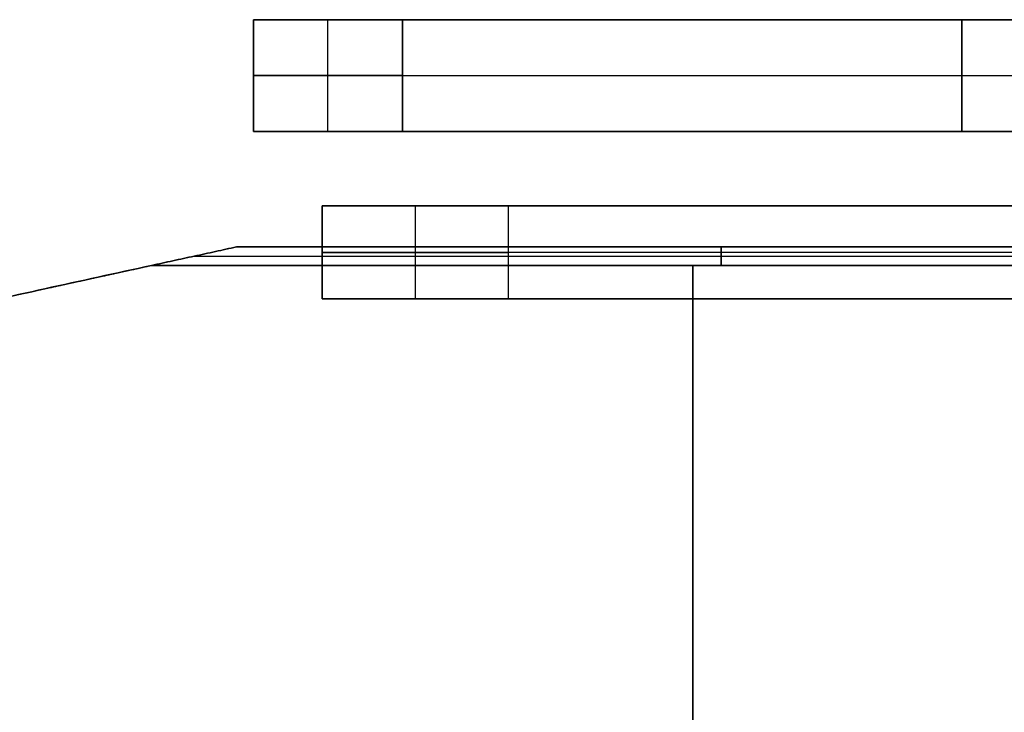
# Model space of a CAD drawing. Header units: millimetres. Extents: x -250 to 250, y -226 to 214.
# Tile 128 of 175: x 124.62 to 127.26, y -147.92 to -146.06. Entities that reach past the tile are written whole.
import ezdxf

# ---------------------------------------------------------------- set-up
doc = ezdxf.new("R2010")
doc.units = ezdxf.units.MM
doc.layers.add('Livello 01', color=7, linetype='Continuous')

msp = doc.modelspace()

# ---------------------------------------------------------------- linework, layer by layer
at = {"layer": 'Livello 01', "color": 254, "true_color": 0xcad1ee}
for p, q in [((125.2453, -146.0596, 117.9696), (128.65, -146.0596, 117.9696)), ((125.2453, -146.0596, 113.4696), (128.65, -146.0596, 113.4696)), ((125.2453, -146.0596, 115.4696), (128.65, -146.0596, 115.4696)), ((125.2453, -146.3596, 110.9696), (125.2453, -146.0596, 110.9696)), ((125.2453, -146.3596, 117.9696), (125.2453, -146.0596, 117.9696)), ((125.2453, -146.3596, 113.4696), (125.2453, -146.0596, 113.4696)), ((125.2453, -146.3596, 115.4696), (125.2453, -146.0596, 115.4696)), ((125.2453, -146.0596, 110.9696), (128.65, -146.0596, 110.9696)), ((125.4453, -146.3596, 117.7482), (125.4453, -146.0596, 117.7482)), ((125.4453, -146.3596, 113.691), (125.4453, -146.0596, 113.691)), ((125.4453, -146.3596, 115.2482), (125.4453, -146.0596, 115.2482)), ((125.4453, -146.3596, 111.191), (125.4453, -146.0596, 111.191)), ((125.4453, -146.3596, 110.7481), (125.4453, -146.0596, 110.7481)), ((125.4453, -146.3596, 118.191), (125.4453, -146.0596, 118.191)), ((125.4453, -146.3596, 113.2481), (125.4453, -146.0596, 113.2481)), ((125.4453, -146.3596, 115.691), (125.4453, -146.0596, 115.691)), ((126.9476, -146.0596, 118.2446), (126.9476, -146.0596, 117.6946)), ((126.9476, -146.0596, 113.7446), (126.9476, -146.0596, 113.1946)), ((126.9476, -146.0596, 115.7446), (126.9476, -146.0596, 115.1946)), ((126.9476, -146.0596, 111.2446), (126.9476, -146.0596, 110.6946)), ((127.1476, -146.0596, 117.6946), (127.1476, -146.3596, 117.6946)), ((127.1476, -146.3596, 113.7446), (127.1476, -146.0596, 113.7446)), ((127.1476, -146.0596, 115.1946), (127.1476, -146.3596, 115.1946)), ((127.1476, -146.3596, 111.2446), (127.1476, -146.0596, 111.2446)), ((127.1476, -146.0596, 110.6946), (127.1476, -146.3596, 110.6946)), ((127.1476, -146.3596, 118.2446), (127.1476, -146.0596, 118.2446)), ((127.1476, -146.0596, 113.1946), (127.1476, -146.3596, 113.1946)), ((127.1476, -146.3596, 115.7446), (127.1476, -146.0596, 115.7446)), ((125.2453, -146.2096, 117.8017), (125.6453, -146.2096, 117.6946)), ((125.6453, -146.2096, 113.7446), (125.2453, -146.2096, 113.6374)), ((125.2453, -146.2096, 115.3017), (125.6453, -146.2096, 115.1946)), ((125.6453, -146.2096, 111.2446), (125.2453, -146.2096, 111.1374)), ((125.2453, -146.2096, 110.8017), (125.2453, -146.2096, 111.1374)), ((125.2453, -146.2096, 110.8017), (125.6453, -146.2096, 110.6946)), ((125.2453, -146.2096, 117.8017), (125.2453, -146.2096, 118.1374)), ((125.6453, -146.2096, 118.2446), (125.2453, -146.2096, 118.1374)), ((125.2453, -146.2096, 113.3017), (125.2453, -146.2096, 113.6374)), ((125.2453, -146.2096, 113.3017), (125.6453, -146.2096, 113.1946)), ((125.2453, -146.2096, 115.3017), (125.2453, -146.2096, 115.6374)), ((125.6453, -146.2096, 115.7446), (125.2453, -146.2096, 115.6374)), ((125.6453, -146.2096, 117.6946), (128.65, -146.2096, 117.6946)), ((125.6453, -146.2096, 113.7446), (128.65, -146.2096, 113.7446)), ((125.6453, -146.2096, 115.1946), (128.65, -146.2096, 115.1946)), ((125.6453, -146.2096, 111.2446), (128.65, -146.2096, 111.2446)), ((125.6453, -146.2096, 110.6946), (128.65, -146.2096, 110.6946)), ((125.6453, -146.2096, 118.2446), (128.65, -146.2096, 118.2446)), ((125.6453, -146.2096, 113.1946), (128.65, -146.2096, 113.1946)), ((125.6453, -146.2096, 115.7446), (128.65, -146.2096, 115.7446)), ((125.2453, -146.3596, 110.9696), (128.65, -146.3596, 110.9696)), ((125.2453, -146.3596, 117.9696), (128.65, -146.3596, 117.9696)), ((125.2453, -146.3596, 113.4696), (128.65, -146.3596, 113.4696)), ((125.2453, -146.3596, 115.4696), (128.65, -146.3596, 115.4696)), ((126.9476, -146.3596, 110.6946), (126.9476, -146.3596, 111.2446)), ((126.9476, -146.3596, 117.6946), (126.9476, -146.3596, 118.2446)), ((126.9476, -146.3596, 113.1946), (126.9476, -146.3596, 113.7446)), ((126.9476, -146.3596, 115.1946), (126.9476, -146.3596, 115.7446)), ((125.43, -146.5596, 100.4696), (128.7, -146.5596, 100.4696)), ((125.43, -146.5596, 98.4696), (128.7, -146.5596, 98.4696)), ((125.43, -146.5596, 96.4696), (128.7, -146.5596, 96.4696)), ((125.43, -146.5596, 92.4696), (128.7, -146.5596, 92.4696)), ((125.43, -146.8096, 100.4696), (125.43, -146.5596, 100.4696)), ((125.43, -146.5596, 94.4696), (128.7, -146.5596, 94.4696)), ((125.43, -146.8096, 98.4696), (125.43, -146.5596, 98.4696)), ((125.43, -146.8096, 96.4696), (125.43, -146.5596, 96.4696)), ((125.43, -146.8096, 92.4696), (125.43, -146.5596, 92.4696)), ((125.43, -146.8096, 94.4696), (125.43, -146.5596, 94.4696)), ((125.68, -146.8096, 92.2821), (125.68, -146.5596, 92.2821)), ((125.68, -146.8096, 100.2821), (125.68, -146.5596, 100.2821)), ((125.68, -146.8096, 100.6571), (125.68, -146.5596, 100.6571)), ((125.68, -146.8096, 94.6571), (125.68, -146.5596, 94.6571)), ((125.68, -146.8096, 98.2821), (125.68, -146.5596, 98.2821)), ((125.68, -146.8096, 98.6571), (125.68, -146.5596, 98.6571)), ((125.68, -146.8096, 96.2821), (125.68, -146.5596, 96.2821)), ((125.68, -146.8096, 96.6571), (125.68, -146.5596, 96.6571)), ((125.68, -146.8096, 92.6571), (125.68, -146.5596, 92.6571)), ((125.68, -146.8096, 94.2821), (125.68, -146.5596, 94.2821)), ((127.065, -146.5596, 100.7196), (127.065, -146.5596, 100.2196)), ((127.065, -146.5596, 98.7196), (127.065, -146.5596, 98.2196)), ((127.065, -146.5596, 96.7196), (127.065, -146.5596, 96.2196)), ((127.065, -146.5596, 92.7196), (127.065, -146.5596, 92.2196)), ((127.065, -146.5596, 94.7196), (127.065, -146.5596, 94.2196)), ((124.4, -146.8446, 83.4346), (125.2, -146.6696, 83.4346)), ((124.4, -146.8446, 72.0046), (125.2, -146.6696, 72.0046)), ((125.2, -146.6696, 83.4346), (127.95, -146.6696, 83.4346)), ((125.2, -146.6696, 72.0046), (127.95, -146.6696, 72.0046)), ((126.5014, -146.6696, 83.6846), (126.5014, -146.7196, 83.6846)), ((126.5014, -146.7196, 71.7546), (126.5014, -146.6696, 71.7546)), ((126.5014, -146.7196, 83.1846), (126.5014, -146.6696, 83.1846)), ((126.5014, -146.6696, 72.2546), (126.5014, -146.7196, 72.2546)), ((126.6157, -146.6696, 83.1846), (126.6157, -146.6696, 83.6846)), ((126.6157, -146.6696, 71.7546), (126.6157, -146.6696, 72.2546)), ((125.0857, -146.6946, 83.6846), (128.0313, -146.6946, 83.6846)), ((125.0857, -146.6946, 71.7546), (128.0313, -146.6946, 71.7546)), ((125.0857, -146.6946, 83.1846), (128.0313, -146.6946, 83.1846)), ((125.0857, -146.6946, 72.2546), (128.0313, -146.6946, 72.2546)), ((125.93, -146.6846, 92.2196), (125.43, -146.6846, 92.3446)), ((125.93, -146.6846, 100.2196), (125.43, -146.6846, 100.3446)), ((125.43, -146.6846, 100.5946), (125.43, -146.6846, 100.3446)), ((125.43, -146.6846, 100.5946), (125.93, -146.6846, 100.7196)), ((125.43, -146.6846, 94.5946), (125.93, -146.6846, 94.7196)), ((125.93, -146.6846, 98.2196), (125.43, -146.6846, 98.3446)), ((125.43, -146.6846, 98.5946), (125.43, -146.6846, 98.3446)), ((125.43, -146.6846, 98.5946), (125.93, -146.6846, 98.7196)), ((125.93, -146.6846, 96.2196), (125.43, -146.6846, 96.3446)), ((125.43, -146.6846, 96.5946), (125.43, -146.6846, 96.3446)), ((125.43, -146.6846, 96.5946), (125.93, -146.6846, 96.7196)), ((125.43, -146.6846, 92.5946), (125.43, -146.6846, 92.3446)), ((125.43, -146.6846, 92.5946), (125.93, -146.6846, 92.7196)), ((125.93, -146.6846, 94.2196), (125.43, -146.6846, 94.3446)), ((125.43, -146.6846, 94.5946), (125.43, -146.6846, 94.3446)), ((128.7, -146.6846, 92.2196), (125.93, -146.6846, 92.2196)), ((128.7, -146.6846, 94.7196), (125.93, -146.6846, 94.7196)), ((128.7, -146.6846, 100.2196), (125.93, -146.6846, 100.2196)), ((128.7, -146.6846, 100.7196), (125.93, -146.6846, 100.7196)), ((128.7, -146.6846, 98.2196), (125.93, -146.6846, 98.2196)), ((128.7, -146.6846, 98.7196), (125.93, -146.6846, 98.7196)), ((128.7, -146.6846, 96.2196), (125.93, -146.6846, 96.2196)), ((128.7, -146.6846, 96.7196), (125.93, -146.6846, 96.7196)), ((128.7, -146.6846, 92.7196), (125.93, -146.6846, 92.7196)), ((128.7, -146.6846, 94.2196), (125.93, -146.6846, 94.2196)), ((124.8, -146.7571, 83.6851), (124.8, -146.7571, 83.184)), ((124.8, -146.7571, 72.2551), (124.8, -146.7571, 71.754)), ((125.43, -146.8096, 92.4696), (128.7, -146.8096, 92.4696)), ((125.43, -146.8096, 94.4696), (128.7, -146.8096, 94.4696)), ((125.43, -146.8096, 100.4696), (128.7, -146.8096, 100.4696)), ((125.43, -146.8096, 98.4696), (128.7, -146.8096, 98.4696)), ((125.43, -146.8096, 96.4696), (128.7, -146.8096, 96.4696)), ((127.065, -146.8096, 92.7196), (127.065, -146.8096, 92.2196)), ((127.065, -146.8096, 94.7196), (127.065, -146.8096, 94.2196)), ((127.065, -146.8096, 100.7196), (127.065, -146.8096, 100.2196)), ((127.065, -146.8096, 98.7196), (127.065, -146.8096, 98.2196)), ((127.065, -146.8096, 96.7196), (127.065, -146.8096, 96.2196))]:
    msp.add_line(p, q, dxfattribs=at)
at = {"layer": 'Livello 01', "color": 254, "true_color": 0xcad1ee, "extrusion": (1, 0, 0)}
for centre, start, end in [((-146.7196, 84.9846, 126.425), 180, 270), ((-146.7196, 70.4546, 126.425), 90, 180), ((-146.7196, 81.8846, 126.425), 90, 180), ((-146.7196, 73.5546, 126.425), 180, 270)]:
    msp.add_arc(centre, 1.3, start, end, dxfattribs=at)
at = {"layer": 'Livello 01', "color": 254, "true_color": 0xcad1ee}
for points, degree in [([(125.2453, -146.0596, 118.1374), (125.2453, -146.0596, 117.8017)], 1), ([(125.2453, -146.0596, 117.8017), (125.2453, -146.3596, 117.8017)], 1), ([(125.2453, -146.0596, 117.8017), (125.6453, -146.0596, 117.6946)], 1), ([(125.2453, -146.0596, 113.6374), (125.2453, -146.0596, 113.3017)], 1), ([(125.6453, -146.0596, 113.7446), (125.2453, -146.0596, 113.6374)], 1), ([(125.2453, -146.3596, 113.6374), (125.2453, -146.0596, 113.6374)], 1), ([(125.2453, -146.0596, 115.6374), (125.2453, -146.0596, 115.3017)], 1), ([(125.2453, -146.0596, 115.3017), (125.2453, -146.3596, 115.3017)], 1), ([(125.2453, -146.0596, 115.3017), (125.6453, -146.0596, 115.1946)], 1), ([(125.2453, -146.0596, 111.1374), (125.6453, -146.0596, 111.2446)], 1), ([(125.2453, -146.3596, 111.1374), (125.2453, -146.0596, 111.1374)], 1), ([(125.2453, -146.0596, 110.8017), (125.2453, -146.0596, 111.1374)], 1), ([(125.2453, -146.3596, 110.8017), (125.2453, -146.0596, 110.8017)], 1), ([(125.6453, -146.0596, 110.6946), (125.2453, -146.0596, 110.8017)], 1), ([(125.2453, -146.0596, 118.1374), (125.2453, -146.3596, 118.1374)], 1), ([(125.6453, -146.0596, 118.2446), (125.2453, -146.0596, 118.1374)], 1), ([(125.2453, -146.3596, 113.3017), (125.2453, -146.0596, 113.3017)], 1), ([(125.2453, -146.0596, 113.3017), (125.6453, -146.0596, 113.1946)], 1), ([(125.2453, -146.0596, 115.6374), (125.2453, -146.3596, 115.6374)], 1), ([(125.6453, -146.0596, 115.7446), (125.2453, -146.0596, 115.6374)], 1), ([(125.6453, -146.0596, 117.6946), (125.6453, -146.3596, 117.6946)], 1), ([(128.65, -146.0596, 117.6946), (125.6453, -146.0596, 117.6946)], 1), ([(125.6453, -146.0596, 113.7446), (128.65, -146.0596, 113.7446)], 1), ([(125.6453, -146.3596, 113.7446), (125.6453, -146.0596, 113.7446)], 1), ([(125.6453, -146.0596, 115.1946), (125.6453, -146.3596, 115.1946)], 1), ([(128.65, -146.0596, 115.1946), (125.6453, -146.0596, 115.1946)], 1), ([(128.65, -146.0596, 118.2446), (125.6453, -146.0596, 118.2446)], 1), ([(125.6453, -146.0596, 113.1946), (128.65, -146.0596, 113.1946)], 1), ([(128.65, -146.0596, 115.7446), (125.6453, -146.0596, 115.7446)], 1), ([(125.6453, -146.0596, 111.2446), (128.65, -146.0596, 111.2446)], 1), ([(125.6453, -146.3596, 111.2446), (125.6453, -146.0596, 111.2446)], 1), ([(125.6453, -146.3596, 110.6946), (125.6453, -146.0596, 110.6946)], 1), ([(128.65, -146.0596, 110.6946), (125.6453, -146.0596, 110.6946)], 1), ([(125.6453, -146.0596, 118.2446), (125.6453, -146.3596, 118.2446)], 1), ([(125.6453, -146.0596, 113.1946), (125.6453, -146.3596, 113.1946)], 1), ([(125.6453, -146.0596, 115.7446), (125.6453, -146.3596, 115.7446)], 1), ([(125.2453, -146.3596, 110.8017), (125.2453, -146.3596, 111.1374)], 1), ([(125.2453, -146.3596, 117.8017), (125.2453, -146.3596, 118.1374)], 1), ([(125.6453, -146.3596, 117.6946), (125.2453, -146.3596, 117.8017)], 1), ([(125.2453, -146.3596, 113.3017), (125.2453, -146.3596, 113.6374)], 1), ([(125.2453, -146.3596, 113.6374), (125.6453, -146.3596, 113.7446)], 1), ([(125.2453, -146.3596, 115.3017), (125.2453, -146.3596, 115.6374)], 1), ([(125.6453, -146.3596, 115.1946), (125.2453, -146.3596, 115.3017)], 1), ([(125.2453, -146.3596, 111.1374), (125.6453, -146.3596, 111.2446)], 1), ([(125.6453, -146.3596, 110.6946), (125.2453, -146.3596, 110.8017)], 1), ([(125.2453, -146.3596, 118.1374), (125.6453, -146.3596, 118.2446)], 1), ([(125.6453, -146.3596, 113.1946), (125.2453, -146.3596, 113.3017)], 1), ([(125.2453, -146.3596, 115.6374), (125.6453, -146.3596, 115.7446)], 1), ([(125.6453, -146.3596, 117.6946), (128.65, -146.3596, 117.6946)], 1), ([(128.65, -146.3596, 113.7446), (125.6453, -146.3596, 113.7446)], 1), ([(125.6453, -146.3596, 115.1946), (128.65, -146.3596, 115.1946)], 1), ([(128.65, -146.3596, 110.6946), (125.6453, -146.3596, 110.6946)], 1), ([(125.6453, -146.3596, 111.2446), (128.65, -146.3596, 111.2446)], 1), ([(125.6453, -146.3596, 118.2446), (128.65, -146.3596, 118.2446)], 1), ([(128.65, -146.3596, 113.1946), (125.6453, -146.3596, 113.1946)], 1), ([(125.6453, -146.3596, 115.7446), (128.65, -146.3596, 115.7446)], 1), ([(125.43, -146.5596, 100.5946), (125.43, -146.5596, 100.3446)], 1), ([(125.43, -146.5596, 98.5946), (125.43, -146.5596, 98.3446)], 1), ([(125.43, -146.5596, 96.5946), (125.43, -146.5596, 96.3446)], 1), ([(125.43, -146.8096, 92.3446), (125.43, -146.5596, 92.3446)], 1), ([(125.43, -146.5596, 92.3446), (125.93, -146.5596, 92.2196)], 1), ([(125.43, -146.5596, 92.5946), (125.43, -146.5596, 92.3446)], 1), ([(125.43, -146.8096, 100.3446), (125.43, -146.5596, 100.3446)], 1), ([(125.43, -146.5596, 100.3446), (125.93, -146.5596, 100.2196)], 1), ([(125.43, -146.5596, 100.5946), (125.43, -146.8096, 100.5946)], 1), ([(125.93, -146.5596, 100.7196), (125.43, -146.5596, 100.5946)], 1), ([(125.43, -146.5596, 94.5946), (125.43, -146.5596, 94.3446)], 1), ([(125.93, -146.5596, 94.7196), (125.43, -146.5596, 94.5946)], 1), ([(125.43, -146.5596, 94.5946), (125.43, -146.8096, 94.5946)], 1), ([(125.43, -146.8096, 98.3446), (125.43, -146.5596, 98.3446)], 1), ([(125.43, -146.5596, 98.3446), (125.93, -146.5596, 98.2196)], 1), ([(125.43, -146.5596, 98.5946), (125.43, -146.8096, 98.5946)], 1), ([(125.93, -146.5596, 98.7196), (125.43, -146.5596, 98.5946)], 1), ([(125.43, -146.8096, 96.3446), (125.43, -146.5596, 96.3446)], 1), ([(125.43, -146.5596, 96.3446), (125.93, -146.5596, 96.2196)], 1), ([(125.43, -146.5596, 96.5946), (125.43, -146.8096, 96.5946)], 1), ([(125.93, -146.5596, 96.7196), (125.43, -146.5596, 96.5946)], 1), ([(125.43, -146.5596, 92.5946), (125.43, -146.8096, 92.5946)], 1), ([(125.93, -146.5596, 92.7196), (125.43, -146.5596, 92.5946)], 1), ([(125.43, -146.8096, 94.3446), (125.43, -146.5596, 94.3446)], 1), ([(125.43, -146.5596, 94.3446), (125.93, -146.5596, 94.2196)], 1), ([(125.93, -146.8096, 92.2196), (125.93, -146.5596, 92.2196)], 1), ([(125.93, -146.5596, 92.2196), (128.7, -146.5596, 92.2196)], 1), ([(128.7, -146.5596, 100.7196), (125.93, -146.5596, 100.7196)], 1), ([(125.93, -146.5596, 100.2196), (128.7, -146.5596, 100.2196)], 1), ([(125.93, -146.5596, 94.7196), (128.7, -146.5596, 94.7196)], 1), ([(125.93, -146.8096, 94.7196), (125.93, -146.5596, 94.7196)], 1), ([(128.7, -146.5596, 98.7196), (125.93, -146.5596, 98.7196)], 1), ([(125.93, -146.5596, 98.2196), (128.7, -146.5596, 98.2196)], 1), ([(128.7, -146.5596, 96.7196), (125.93, -146.5596, 96.7196)], 1), ([(125.93, -146.5596, 96.2196), (128.7, -146.5596, 96.2196)], 1), ([(128.7, -146.5596, 92.7196), (125.93, -146.5596, 92.7196)], 1), ([(125.93, -146.8096, 100.2196), (125.93, -146.5596, 100.2196)], 1), ([(125.93, -146.8096, 100.7196), (125.93, -146.5596, 100.7196)], 1), ([(125.93, -146.5596, 94.2196), (128.7, -146.5596, 94.2196)], 1), ([(125.93, -146.8096, 98.2196), (125.93, -146.5596, 98.2196)], 1), ([(125.93, -146.8096, 98.7196), (125.93, -146.5596, 98.7196)], 1), ([(125.93, -146.8096, 96.2196), (125.93, -146.5596, 96.2196)], 1), ([(125.93, -146.8096, 96.7196), (125.93, -146.5596, 96.7196)], 1), ([(125.93, -146.8096, 92.7196), (125.93, -146.5596, 92.7196)], 1), ([(125.93, -146.8096, 94.2196), (125.93, -146.5596, 94.2196)], 1), ([(125.2, -146.6696, 83.1846), (124.9714, -146.7196, 83.1846)], 1), ([(125.2, -146.6696, 83.6846), (124.9714, -146.7196, 83.6846)], 1), ([(125.2, -146.6696, 71.7546), (124.9714, -146.7196, 71.7546)], 1), ([(124.9714, -146.7196, 72.2546), (125.2, -146.6696, 72.2546)], 1), ([(128.0313, -146.6696, 83.6846), (125.2, -146.6696, 83.6846)], 1), ([(125.2, -146.6696, 83.6846), (125.2, -146.6696, 83.1846)], 1), ([(125.2, -146.6696, 72.2546), (125.2, -146.6696, 71.7546)], 1), ([(125.2, -146.6696, 71.7546), (128.0313, -146.6696, 71.7546)], 1), ([(128.0313, -146.6696, 83.1846), (125.2, -146.6696, 83.1846)], 1), ([(125.2, -146.6696, 72.2546), (128.0313, -146.6696, 72.2546)], 1), ([(124.9714, -146.7196, 83.1846), (124.7805, -146.7613, 83.1846), (124.59, -146.803, 83.1825), (124.4, -146.8446, 83.1785)], 3), ([(124.9714, -146.7196, 71.7546), (124.7805, -146.7613, 71.7546), (124.59, -146.803, 71.7525), (124.4, -146.8446, 71.7485)], 3), ([(124.4, -146.8446, 72.2606), (124.59, -146.803, 72.2566), (124.7805, -146.7613, 72.2546), (124.9714, -146.7196, 72.2546)], 3), ([(124.9714, -146.7196, 83.6846), (128.0313, -146.7196, 83.6846)], 1), ([(128.0313, -146.7196, 71.7546), (124.9714, -146.7196, 71.7546)], 1), ([(128.0313, -146.7196, 83.1846), (124.9714, -146.7196, 83.1846)], 1), ([(124.9714, -146.7196, 72.2546), (128.0313, -146.7196, 72.2546)], 1), ([(125.93, -146.8096, 92.2196), (125.43, -146.8096, 92.3446)], 1), ([(125.43, -146.8096, 92.5946), (125.43, -146.8096, 92.3446)], 1), ([(125.93, -146.8096, 100.2196), (125.43, -146.8096, 100.3446)], 1), ([(125.43, -146.8096, 100.5946), (125.43, -146.8096, 100.3446)], 1), ([(125.43, -146.8096, 100.5946), (125.93, -146.8096, 100.7196)], 1), ([(125.43, -146.8096, 94.5946), (125.43, -146.8096, 94.3446)], 1), ([(125.93, -146.8096, 94.7196), (125.43, -146.8096, 94.5946)], 1), ([(125.93, -146.8096, 98.2196), (125.43, -146.8096, 98.3446)], 1), ([(125.43, -146.8096, 98.5946), (125.43, -146.8096, 98.3446)], 1), ([(125.43, -146.8096, 98.5946), (125.93, -146.8096, 98.7196)], 1), ([(125.93, -146.8096, 96.2196), (125.43, -146.8096, 96.3446)], 1), ([(125.43, -146.8096, 96.5946), (125.43, -146.8096, 96.3446)], 1), ([(125.43, -146.8096, 96.5946), (125.93, -146.8096, 96.7196)], 1), ([(125.93, -146.8096, 92.7196), (125.43, -146.8096, 92.5946)], 1), ([(125.43, -146.8096, 94.3446), (125.93, -146.8096, 94.2196)], 1), ([(128.7, -146.8096, 92.2196), (125.93, -146.8096, 92.2196)], 1), ([(128.7, -146.8096, 94.7196), (125.93, -146.8096, 94.7196)], 1), ([(128.7, -146.8096, 92.7196), (125.93, -146.8096, 92.7196)], 1), ([(128.7, -146.8096, 100.2196), (125.93, -146.8096, 100.2196)], 1), ([(128.7, -146.8096, 100.7196), (125.93, -146.8096, 100.7196)], 1), ([(125.93, -146.8096, 94.2196), (128.7, -146.8096, 94.2196)], 1), ([(128.7, -146.8096, 98.2196), (125.93, -146.8096, 98.2196)], 1), ([(128.7, -146.8096, 98.7196), (125.93, -146.8096, 98.7196)], 1), ([(128.7, -146.8096, 96.2196), (125.93, -146.8096, 96.2196)], 1), ([(128.7, -146.8096, 96.7196), (125.93, -146.8096, 96.7196)], 1)]:
    msp.add_open_spline(points, degree=degree, dxfattribs=at)
msp.add_rational_spline([(124.4, -146.8446, 83.6906), (124.59, -146.803, 83.6866), (124.7806, -146.7613, 83.6846), (124.9714, -146.7196, 83.6846)], [1, 0.999227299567, 0.999227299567, 1], degree=3, dxfattribs=at)

doc.saveas('drawing.dxf')
